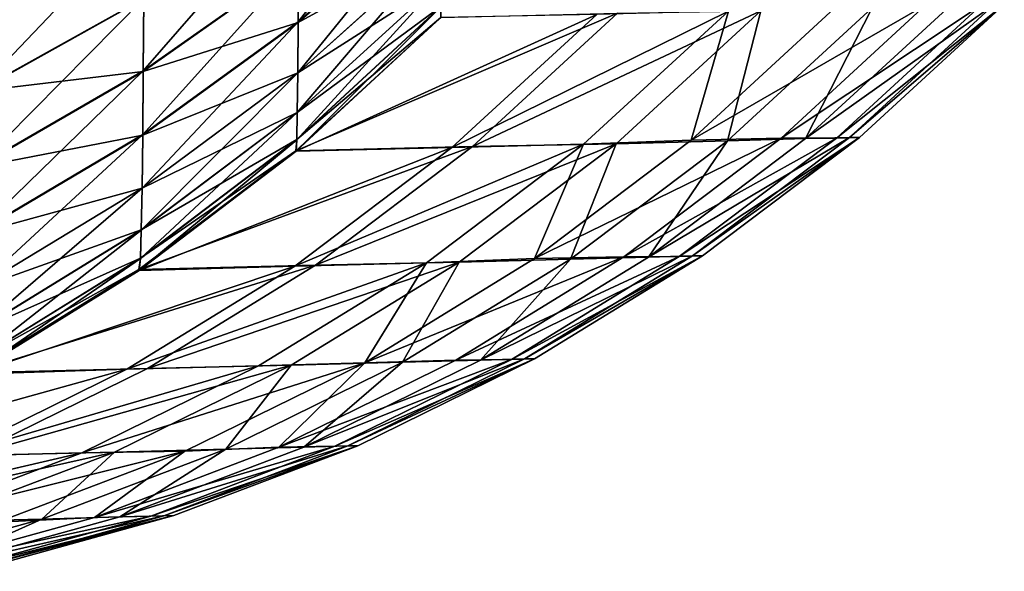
# Model space of a CAD drawing. Header units: metres. Extents: x -2 to 85, y -75 to 96.
# Tile 16 of 256: x 10.93 to 11.649, y -74.65 to -74.248. Entities that reach past the tile are written whole.
import ezdxf

# ---------------------------------------------------------------- set-up
doc = ezdxf.new("R2010")
doc.units = ezdxf.units.M
doc.layers.add('solid_20204500', color=7, linetype='CONTINUOUS')

msp = doc.modelspace()

# ---------------------------------------------------------------- linework, layer by layer
at = {"layer": 'solid_20204500'}
for points in [[(11.133369, -74.249092, 73.235954), (11.238063, -74.157089, 73.205109), (11.238157, -74.115608, 73.310326)], [(11.133607, -74.204987, 73.347939), (11.133369, -74.249092, 73.235954), (11.238157, -74.115608, 73.310326)], [(11.020279, -74.284882, 73.381432), (11.133607, -74.204987, 73.347939), (11.1338, -74.154541, 73.453522)], [(11.020599, -74.231758, 73.49276), (11.020279, -74.284882, 73.381432), (11.1338, -74.154541, 73.453522)], [(11.133083, -74.286217, 73.116905), (11.237949, -74.192017, 73.093269), (11.238063, -74.157089, 73.205109)], [(11.133369, -74.249092, 73.235954), (11.133083, -74.286217, 73.116905), (11.238063, -74.157089, 73.205109)], [(11.238063, -74.157455, -73.204628), (11.133368, -74.249481, -73.235435), (11.133607, -74.205414, -73.347496)], [(11.238063, -74.157455, -73.204628), (11.237949, -74.192162, -73.092957), (11.133368, -74.249481, -73.235435)], [(10.899673, -74.299171, 73.526901), (11.020599, -74.231758, 73.49276), (11.02085, -74.17231, 73.597702)], [(10.90003, -74.237099, 73.636597), (10.899673, -74.299171, 73.526901), (11.02085, -74.17231, 73.597702)], [(11.132742, -74.315346, 72.989792), (11.237814, -74.219444, 72.973831), (11.237949, -74.192017, 73.093269)], [(11.133083, -74.286217, 73.116905), (11.132742, -74.315346, 72.989792), (11.237949, -74.192017, 73.093269)], [(11.237949, -74.192162, -73.092957), (11.133082, -74.286369, -73.116577), (11.133368, -74.249481, -73.235435)], [(11.237949, -74.192162, -73.092957), (11.237813, -74.219376, -72.973839), (11.133082, -74.286369, -73.116577)], [(11.019885, -74.331314, 73.263367), (11.133369, -74.249092, 73.235954), (11.133607, -74.204987, 73.347939)], [(11.020279, -74.284882, 73.381432), (11.019885, -74.331314, 73.263367), (11.133607, -74.204987, 73.347939)], [(11.133607, -74.205414, -73.347496), (11.020279, -74.285332, -73.380966), (11.020599, -74.232117, -73.49234)], [(11.133607, -74.205414, -73.347496), (11.133368, -74.249481, -73.235435), (11.020279, -74.285332, -73.380966)], [(11.132335, -74.335121, 72.853157), (11.237652, -74.238098, 72.845444), (11.237814, -74.219444, 72.973831)], [(11.132742, -74.315346, 72.989792), (11.132335, -74.335121, 72.853157), (11.237814, -74.219444, 72.973831)], [(11.237813, -74.219376, -72.973839), (11.132742, -74.315277, -72.989799), (11.133082, -74.286369, -73.116577)], [(11.237813, -74.219376, -72.973839), (11.237652, -74.237968, -72.845573), (11.132742, -74.315277, -72.989799)], [(10.899218, -74.35463, 73.41053), (11.020279, -74.284882, 73.381432), (11.020599, -74.231758, 73.49276)], [(10.899673, -74.299171, 73.526901), (10.899218, -74.35463, 73.41053), (11.020599, -74.231758, 73.49276)], [(11.020599, -74.232117, -73.49234), (10.899673, -74.299553, -73.526459), (10.90003, -74.237465, -73.636162)], [(11.020599, -74.232117, -73.49234), (11.020279, -74.285332, -73.380966), (10.899673, -74.299553, -73.526459)], [(11.59166, -74.236732, 27.466797), (11.52493, -74.239204, 39.988415), (11.420323, -74.335411, 39.987747)], [(11.485914, -74.334023, 27.466331), (11.59166, -74.236732, 27.466797), (11.420323, -74.335411, 39.987747)], [(11.632031, -74.236832, 14.932544), (11.59166, -74.236732, 27.466797), (11.485914, -74.334023, 27.466331)], [(11.526334, -74.333862, 14.932291), (11.632031, -74.236832, 14.932544), (11.485914, -74.334023, 27.466331)], [(11.503837, -74.334259, -22.66997), (11.641653, -74.236359, -10.136077), (11.535945, -74.333443, -10.135905)], [(11.503837, -74.334259, -22.66997), (11.609547, -74.237167, -22.670353), (11.641653, -74.236359, -10.136077)], [(11.552566, -74.238937, -35.20454), (11.609547, -74.237167, -22.670353), (11.503837, -74.334259, -22.66997)], [(11.648947, -74.23645, 2.398238), (11.632031, -74.236832, 14.932544), (11.526334, -74.333862, 14.932291)], [(11.543251, -74.333473, 2.398197), (11.648947, -74.23645, 2.398238), (11.526334, -74.333862, 14.932291)], [(11.535945, -74.333443, -10.135905), (11.641653, -74.236359, -10.136077), (11.648947, -74.23645, 2.398238)], [(11.535945, -74.333443, -10.135905), (11.648947, -74.23645, 2.398238), (11.543251, -74.333473, 2.398197)], [(11.131721, -74.343292, -72.70472), (11.366495, -74.242821, -60.272472), (11.26076, -74.340065, -60.271454)], [(11.131721, -74.343292, -72.70472), (11.237453, -74.24601, -72.705948), (11.366495, -74.242821, -60.272472)], [(11.131849, -74.343452, 72.704727), (11.237457, -74.24601, 72.705956), (11.237652, -74.238098, 72.845444)], [(11.132335, -74.335121, 72.853157), (11.131849, -74.343452, 72.704727), (11.237652, -74.238098, 72.845444)], [(11.351399, -74.243721, 61.80027), (11.237457, -74.24601, 72.705956), (11.131849, -74.343452, 72.704727)], [(11.245686, -74.340858, 61.799225), (11.351399, -74.243721, 61.80027), (11.131849, -74.343452, 72.704727)], [(11.237652, -74.237968, -72.845573), (11.237453, -74.24601, -72.705948), (11.132335, -74.334984, -72.853294)], [(11.237652, -74.237968, -72.845573), (11.132335, -74.334984, -72.853294), (11.132742, -74.315277, -72.989799)], [(11.447517, -74.241241, 50.883511), (11.351399, -74.243721, 61.80027), (11.245686, -74.340858, 61.799225)], [(11.341803, -74.338371, 50.882648), (11.447517, -74.241241, 50.883511), (11.245686, -74.340858, 61.799225)], [(11.26076, -74.340065, -60.271454), (11.471295, -74.241081, -47.738594), (11.3656, -74.338104, -47.737785)], [(11.26076, -74.340065, -60.271454), (11.366495, -74.242821, -60.272472), (11.471295, -74.241081, -47.738594)], [(11.341803, -74.338371, 50.882648), (11.420323, -74.335411, 39.987747), (11.447517, -74.241241, 50.883511)], [(11.3656, -74.338104, -47.737785), (11.471295, -74.241081, -47.738594), (11.446868, -74.335968, -35.203945)], [(11.447517, -74.241241, 50.883511), (11.420323, -74.335411, 39.987747), (11.52493, -74.239204, 39.988415)], [(11.446868, -74.335968, -35.203945), (11.552566, -74.238937, -35.20454), (11.503837, -74.334259, -22.66997)], [(11.471295, -74.241081, -47.738594), (11.552566, -74.238937, -35.20454), (11.446868, -74.335968, -35.203945)], [(11.01941, -74.370377, 73.137863), (11.133083, -74.286217, 73.116905), (11.133369, -74.249092, 73.235954)], [(11.019885, -74.331314, 73.263367), (11.01941, -74.370377, 73.137863), (11.133369, -74.249092, 73.235954)], [(11.133368, -74.249481, -73.235435), (11.019884, -74.331726, -73.262817), (11.020279, -74.285332, -73.380966)], [(11.133368, -74.249481, -73.235435), (11.133082, -74.286369, -73.116577), (11.019884, -74.331726, -73.262817)], [(11.132335, -74.334984, -72.853294), (11.237453, -74.24601, -72.705948), (11.131721, -74.343292, -72.70472)], [(10.898656, -74.403076, 73.287125), (11.019885, -74.331314, 73.263367), (11.020279, -74.284882, 73.381432)], [(10.899218, -74.35463, 73.41053), (10.898656, -74.403076, 73.287125), (11.020279, -74.284882, 73.381432)], [(11.020279, -74.285332, -73.380966), (10.899217, -74.355103, -73.410042), (10.899673, -74.299553, -73.526459)], [(11.020279, -74.285332, -73.380966), (11.019884, -74.331726, -73.262817), (10.899217, -74.355103, -73.410042)], [(11.018842, -74.400993, 73.003853), (11.132742, -74.315346, 72.989792), (11.133083, -74.286217, 73.116905)], [(11.01941, -74.370377, 73.137863), (11.018842, -74.400993, 73.003853), (11.133083, -74.286217, 73.116905)], [(11.133082, -74.286369, -73.116577), (11.019409, -74.370537, -73.137512), (11.019884, -74.331726, -73.262817)], [(11.133082, -74.286369, -73.116577), (11.132742, -74.315277, -72.989799), (11.019409, -74.370537, -73.137512)], [(11.018166, -74.421722, 72.85984), (11.132335, -74.335121, 72.853157), (11.132742, -74.315346, 72.989792)], [(11.018842, -74.400993, 73.003853), (11.018166, -74.421722, 72.85984), (11.132742, -74.315346, 72.989792)], [(11.132742, -74.315277, -72.989799), (11.018842, -74.400909, -73.003868), (11.019409, -74.370537, -73.137512)], [(11.132742, -74.315277, -72.989799), (11.132335, -74.334984, -72.853294), (11.018842, -74.400909, -73.003868)], [(10.897979, -74.443787, 73.155952), (11.01941, -74.370377, 73.137863), (11.019885, -74.331314, 73.263367)], [(10.898656, -74.403076, 73.287125), (10.897979, -74.443787, 73.155952), (11.019885, -74.331314, 73.263367)], [(11.019884, -74.331726, -73.262817), (10.898655, -74.403503, -73.286552), (10.899217, -74.355103, -73.410042)], [(11.019884, -74.331726, -73.262817), (11.019409, -74.370537, -73.137512), (10.898655, -74.403503, -73.286552)], [(11.017358, -74.430367, 72.7034), (11.131849, -74.343452, 72.704727), (11.132335, -74.335121, 72.853157)], [(11.018166, -74.421722, 72.85984), (11.017358, -74.430367, 72.7034), (11.132335, -74.335121, 72.853157)], [(11.132335, -74.334984, -72.853294), (11.131721, -74.343292, -72.70472), (11.018166, -74.421577, -72.859978)], [(11.132335, -74.334984, -72.853294), (11.018166, -74.421577, -72.859978), (11.018842, -74.400909, -73.003868)], [(11.485914, -74.334023, 27.466331), (11.420323, -74.335411, 39.987747), (11.305854, -74.421844, 39.987015)], [(11.371114, -74.420616, 27.46583), (11.485914, -74.334023, 27.466331), (11.305854, -74.421844, 39.987015)], [(11.341803, -74.338371, 50.882648), (11.305854, -74.421844, 39.987015), (11.420323, -74.335411, 39.987747)], [(11.332155, -74.422325, -35.2033), (11.446868, -74.335968, -35.203945), (11.389102, -74.42067, -22.669556)], [(11.3656, -74.338104, -47.737785), (11.446868, -74.335968, -35.203945), (11.332155, -74.422325, -35.2033)], [(11.526334, -74.333862, 14.932291), (11.485914, -74.334023, 27.466331), (11.371114, -74.420616, 27.46583)], [(11.41162, -74.420227, 14.932018), (11.526334, -74.333862, 14.932291), (11.371114, -74.420616, 27.46583)], [(11.389102, -74.42067, -22.669556), (11.535945, -74.333443, -10.135905), (11.421213, -74.419853, -10.13572)], [(11.389102, -74.42067, -22.669556), (11.503837, -74.334259, -22.66997), (11.535945, -74.333443, -10.135905)], [(11.446868, -74.335968, -35.203945), (11.503837, -74.334259, -22.66997), (11.389102, -74.42067, -22.669556)], [(11.543251, -74.333473, 2.398197), (11.526334, -74.333862, 14.932291), (11.41162, -74.420227, 14.932018)], [(11.428541, -74.419823, 2.398154), (11.543251, -74.333473, 2.398197), (11.41162, -74.420227, 14.932018)], [(11.421213, -74.419853, -10.13572), (11.535945, -74.333443, -10.135905), (11.543251, -74.333473, 2.398197)], [(11.421213, -74.419853, -10.13572), (11.543251, -74.333473, 2.398197), (11.428541, -74.419823, 2.398154)], [(11.016996, -74.429832, -72.703384), (11.26076, -74.340065, -60.271454), (11.145977, -74.42662, -60.270351)], [(11.016996, -74.429832, -72.703384), (11.131721, -74.343292, -72.70472), (11.26076, -74.340065, -60.271454)], [(11.018166, -74.421577, -72.859978), (11.131721, -74.343292, -72.70472), (11.016996, -74.429832, -72.703384)], [(11.245686, -74.340858, 61.799225), (11.131849, -74.343452, 72.704727), (11.017358, -74.430367, 72.7034)], [(11.13094, -74.427315, 61.798096), (11.245686, -74.340858, 61.799225), (11.017358, -74.430367, 72.7034)], [(11.341803, -74.338371, 50.882648), (11.245686, -74.340858, 61.799225), (11.13094, -74.427315, 61.798096)], [(11.227057, -74.42482, 50.881718), (11.341803, -74.338371, 50.882648), (11.13094, -74.427315, 61.798096)], [(11.145977, -74.42662, -60.270351), (11.3656, -74.338104, -47.737785), (11.25089, -74.424461, -47.736912)], [(11.145977, -74.42662, -60.270351), (11.26076, -74.340065, -60.271454), (11.3656, -74.338104, -47.737785)], [(11.227057, -74.42482, 50.881718), (11.305854, -74.421844, 39.987015), (11.341803, -74.338371, 50.882648)], [(11.25089, -74.424461, -47.736912), (11.3656, -74.338104, -47.737785), (11.332155, -74.422325, -35.2033)], [(10.89717, -74.475655, 73.015907), (11.018842, -74.400993, 73.003853), (11.01941, -74.370377, 73.137863)], [(10.897979, -74.443787, 73.155952), (10.89717, -74.475655, 73.015907), (11.01941, -74.370377, 73.137863)], [(11.019409, -74.370537, -73.137512), (10.897977, -74.443954, -73.155586), (10.898655, -74.403503, -73.286552)], [(11.019409, -74.370537, -73.137512), (11.018842, -74.400909, -73.003868), (10.897977, -74.443954, -73.155586)], [(10.896206, -74.497169, 72.865425), (11.018166, -74.421722, 72.85984), (11.018842, -74.400993, 73.003853)], [(10.89717, -74.475655, 73.015907), (10.896206, -74.497169, 72.865425), (11.018842, -74.400993, 73.003853)], [(11.018842, -74.400909, -73.003868), (10.897169, -74.475578, -73.015923), (10.897977, -74.443954, -73.155586)], [(11.018842, -74.400909, -73.003868), (11.018166, -74.421577, -72.859978), (10.897169, -74.475578, -73.015923)], [(10.895056, -74.506027, 72.701988), (11.017358, -74.430367, 72.7034), (11.018166, -74.421722, 72.85984)], [(10.896206, -74.497169, 72.865425), (10.895056, -74.506027, 72.701988), (11.018166, -74.421722, 72.85984)], [(11.018166, -74.421577, -72.859978), (11.016996, -74.429832, -72.703384), (10.896206, -74.497025, -72.86557)], [(11.018166, -74.421577, -72.859978), (10.896206, -74.497025, -72.86557), (10.897169, -74.475578, -73.015923)], [(11.371114, -74.420616, 27.46583), (11.305854, -74.421844, 39.987015), (11.182028, -74.497948, 39.986229)], [(11.248502, -74.495949, 27.465294), (11.371114, -74.420616, 27.46583), (11.182028, -74.497948, 39.986229)], [(11.227057, -74.42482, 50.881718), (11.182028, -74.497948, 39.986229), (11.305854, -74.421844, 39.987015)], [(11.209665, -74.497459, -35.202618), (11.332155, -74.422325, -35.2033), (11.266582, -74.49585, -22.669113)], [(11.25089, -74.424461, -47.736912), (11.332155, -74.422325, -35.2033), (11.209665, -74.497459, -35.202618)], [(11.41162, -74.420227, 14.932018), (11.371114, -74.420616, 27.46583), (11.248502, -74.495949, 27.465294)], [(11.289127, -74.495361, 14.931727), (11.41162, -74.420227, 14.932018), (11.248502, -74.495949, 27.465294)], [(11.266582, -74.49585, -22.669113), (11.421213, -74.419853, -10.13572), (11.298696, -74.495026, -10.135523)], [(11.266582, -74.49585, -22.669113), (11.389102, -74.42067, -22.669556), (11.421213, -74.419853, -10.13572)], [(11.332155, -74.422325, -35.2033), (11.389102, -74.42067, -22.669556), (11.266582, -74.49585, -22.669113)], [(11.428541, -74.419823, 2.398154), (11.41162, -74.420227, 14.932018), (11.289127, -74.495361, 14.931727)], [(11.306055, -74.494949, 2.398107), (11.428541, -74.419823, 2.398154), (11.289127, -74.495361, 14.931727)], [(11.298696, -74.495026, -10.135523), (11.428541, -74.419823, 2.398154), (11.306055, -74.494949, 2.398107)], [(11.298696, -74.495026, -10.135523), (11.421213, -74.419853, -10.13572), (11.428541, -74.419823, 2.398154)], [(10.894548, -74.505096, -72.701973), (11.145977, -74.42662, -60.270351), (11.023387, -74.501923, -60.269176)], [(10.894548, -74.505096, -72.701973), (11.016996, -74.429832, -72.703384), (11.145977, -74.42662, -60.270351)], [(10.896206, -74.497025, -72.86557), (11.016996, -74.429832, -72.703384), (10.894548, -74.505096, -72.701973)], [(11.13094, -74.427315, 61.798096), (11.017358, -74.430367, 72.7034), (10.895056, -74.506027, 72.701988)], [(11.008404, -74.502525, 61.79689), (11.13094, -74.427315, 61.798096), (10.895056, -74.506027, 72.701988)], [(11.227057, -74.42482, 50.881718), (11.13094, -74.427315, 61.798096), (11.008404, -74.502525, 61.79689)], [(11.104523, -74.500031, 50.88073), (11.227057, -74.42482, 50.881718), (11.008404, -74.502525, 61.79689)], [(11.023387, -74.501923, -60.269176), (11.25089, -74.424461, -47.736912), (11.128403, -74.499596, -47.735985)], [(11.023387, -74.501923, -60.269176), (11.145977, -74.42662, -60.270351), (11.25089, -74.424461, -47.736912)], [(11.104523, -74.500031, 50.88073), (11.182028, -74.497948, 39.986229), (11.227057, -74.42482, 50.881718)], [(11.128403, -74.499596, -47.735985), (11.25089, -74.424461, -47.736912), (11.209665, -74.497459, -35.202618)], [(11.289127, -74.495361, 14.931727), (11.248502, -74.495949, 27.465294), (11.119322, -74.559471, 27.464733)], [(11.160095, -74.558716, 14.931422), (11.289127, -74.495361, 14.931727), (11.119322, -74.559471, 27.464733)], [(11.119322, -74.559471, 27.464733), (11.248502, -74.495949, 27.465294), (11.182028, -74.497948, 39.986229)], [(11.137515, -74.559242, -22.66865), (11.298696, -74.495026, -10.135523), (11.169633, -74.558403, -10.135316)], [(11.137515, -74.559242, -22.66865), (11.266582, -74.49585, -22.669113), (11.298696, -74.495026, -10.135523)], [(11.209665, -74.497459, -35.202618), (11.266582, -74.49585, -22.669113), (11.137515, -74.559242, -22.66865)], [(11.306055, -74.494949, 2.398107), (11.289127, -74.495361, 14.931727), (11.160095, -74.558716, 14.931422)], [(11.17703, -74.558289, 2.398058), (11.306055, -74.494949, 2.398107), (11.160095, -74.558716, 14.931422)], [(11.169633, -74.558403, -10.135316), (11.306055, -74.494949, 2.398107), (11.17703, -74.558289, 2.398058)], [(11.169633, -74.558403, -10.135316), (11.298696, -74.495026, -10.135523), (11.306055, -74.494949, 2.398107)], [(11.008404, -74.502525, 61.79689), (10.895056, -74.506027, 72.701988), (10.766006, -74.569695, 72.7005)], [(10.879317, -74.565941, 61.795628), (11.008404, -74.502525, 61.79689), (10.766006, -74.569695, 72.7005)], [(11.104523, -74.500031, 50.88073), (11.008404, -74.502525, 61.79689), (10.879317, -74.565941, 61.795628)], [(10.975437, -74.563438, 50.879688), (11.104523, -74.500031, 50.88073), (10.879317, -74.565941, 61.795628)], [(10.894235, -74.565414, -60.267944), (11.128403, -74.499596, -47.735985), (10.999376, -74.562935, -47.735008)], [(10.894235, -74.565414, -60.267944), (11.023387, -74.501923, -60.269176), (11.128403, -74.499596, -47.735985)], [(10.894548, -74.505096, -72.701973), (11.023387, -74.501923, -60.269176), (10.894235, -74.565414, -60.267944)], [(10.975437, -74.563438, 50.879688), (11.050714, -74.562332, 39.985397), (11.182028, -74.497948, 39.986229)], [(10.975437, -74.563438, 50.879688), (11.182028, -74.497948, 39.986229), (11.104523, -74.500031, 50.88073)], [(10.999376, -74.562935, -47.735008), (11.128403, -74.499596, -47.735985), (11.080636, -74.560806, -35.201897)], [(11.119322, -74.559471, 27.464733), (11.182028, -74.497948, 39.986229), (11.050714, -74.562332, 39.985397)], [(11.080636, -74.560806, -35.201897), (11.209665, -74.497459, -35.202618), (11.137515, -74.559242, -22.66865)], [(11.128403, -74.499596, -47.735985), (11.209665, -74.497459, -35.202618), (11.080636, -74.560806, -35.201897)], [(10.946304, -74.611801, -35.201149), (11.080636, -74.560806, -35.201897), (11.00314, -74.610275, -22.668169)], [(10.999376, -74.562935, -47.735008), (11.080636, -74.560806, -35.201897), (10.946304, -74.611801, -35.201149)], [(11.160095, -74.558716, 14.931422), (11.119322, -74.559471, 27.464733), (10.984817, -74.610611, 27.464149)], [(11.02576, -74.609718, 14.931106), (11.160095, -74.558716, 14.931422), (10.984817, -74.610611, 27.464149)], [(10.984817, -74.610611, 27.464149), (11.119322, -74.559471, 27.464733), (11.050714, -74.562332, 39.985397)], [(11.00314, -74.610275, -22.668169), (11.169633, -74.558403, -10.135316), (11.035264, -74.609436, -10.1351)], [(11.00314, -74.610275, -22.668169), (11.137515, -74.559242, -22.66865), (11.169633, -74.558403, -10.135316)], [(11.080636, -74.560806, -35.201897), (11.137515, -74.559242, -22.66865), (11.00314, -74.610275, -22.668169)], [(11.17703, -74.558289, 2.398058), (11.160095, -74.558716, 14.931422), (11.02576, -74.609718, 14.931106)], [(11.042703, -74.609283, 2.398007), (11.17703, -74.558289, 2.398058), (11.02576, -74.609718, 14.931106)], [(11.035264, -74.609436, -10.1351), (11.17703, -74.558289, 2.398058), (11.042703, -74.609283, 2.398007)], [(11.035264, -74.609436, -10.1351), (11.169633, -74.558403, -10.135316), (11.17703, -74.558289, 2.398058)], [(10.975437, -74.563438, 50.879688), (10.879317, -74.565941, 61.795628), (10.744919, -74.616997, 61.794319)], [(10.841041, -74.614487, 50.878609), (10.975437, -74.563438, 50.879688), (10.744919, -74.616997, 61.794319)], [(10.759761, -74.616531, -60.266666), (10.999376, -74.562935, -47.735008), (10.865049, -74.61393, -47.733997)], [(10.759761, -74.616531, -60.266666), (10.894235, -74.565414, -60.267944), (10.999376, -74.562935, -47.735008)], [(10.841041, -74.614487, 50.878609), (10.913855, -74.61396, 39.984535), (11.050714, -74.562332, 39.985397)], [(10.841041, -74.614487, 50.878609), (11.050714, -74.562332, 39.985397), (10.975437, -74.563438, 50.879688)], [(10.865049, -74.61393, -47.733997), (10.999376, -74.562935, -47.735008), (10.946304, -74.611801, -35.201149)], [(10.984817, -74.610611, 27.464149), (11.050714, -74.562332, 39.985397), (10.913855, -74.61396, 39.984535)], [(11.02576, -74.609718, 14.931106), (10.984817, -74.610611, 27.464149), (10.846231, -74.648811, 27.463551)], [(10.887362, -74.647812, 14.93078), (11.02576, -74.609718, 14.931106), (10.846231, -74.648811, 27.463551)], [(10.846231, -74.648811, 27.463551), (10.984817, -74.610611, 27.464149), (10.913855, -74.61396, 39.984535)], [(10.864699, -74.648392, -22.667675), (11.035264, -74.609436, -10.1351), (10.896828, -74.647552, -10.13488)], [(10.864699, -74.648392, -22.667675), (11.00314, -74.610275, -22.668169), (11.035264, -74.609436, -10.1351)], [(10.946304, -74.611801, -35.201149), (11.00314, -74.610275, -22.668169), (10.864699, -74.648392, -22.667675)], [(11.042703, -74.609283, 2.398007), (11.02576, -74.609718, 14.931106), (10.887362, -74.647812, 14.93078)], [(10.904314, -74.647377, 2.397955), (11.042703, -74.609283, 2.398007), (10.887362, -74.647812, 14.93078)], [(10.896828, -74.647552, -10.13488), (11.042703, -74.609283, 2.398007), (10.904314, -74.647377, 2.397955)], [(10.896828, -74.647552, -10.13488), (11.035264, -74.609436, -10.1351), (11.042703, -74.609283, 2.398007)], [(10.807909, -74.649895, -35.200382), (10.946304, -74.611801, -35.201149), (10.864699, -74.648392, -22.667675)], [(10.865049, -74.61393, -47.733997), (10.946304, -74.611801, -35.201149), (10.807909, -74.649895, -35.200382)]]:
    msp.add_3dface(points, dxfattribs=at)

doc.saveas('drawing.dxf')
